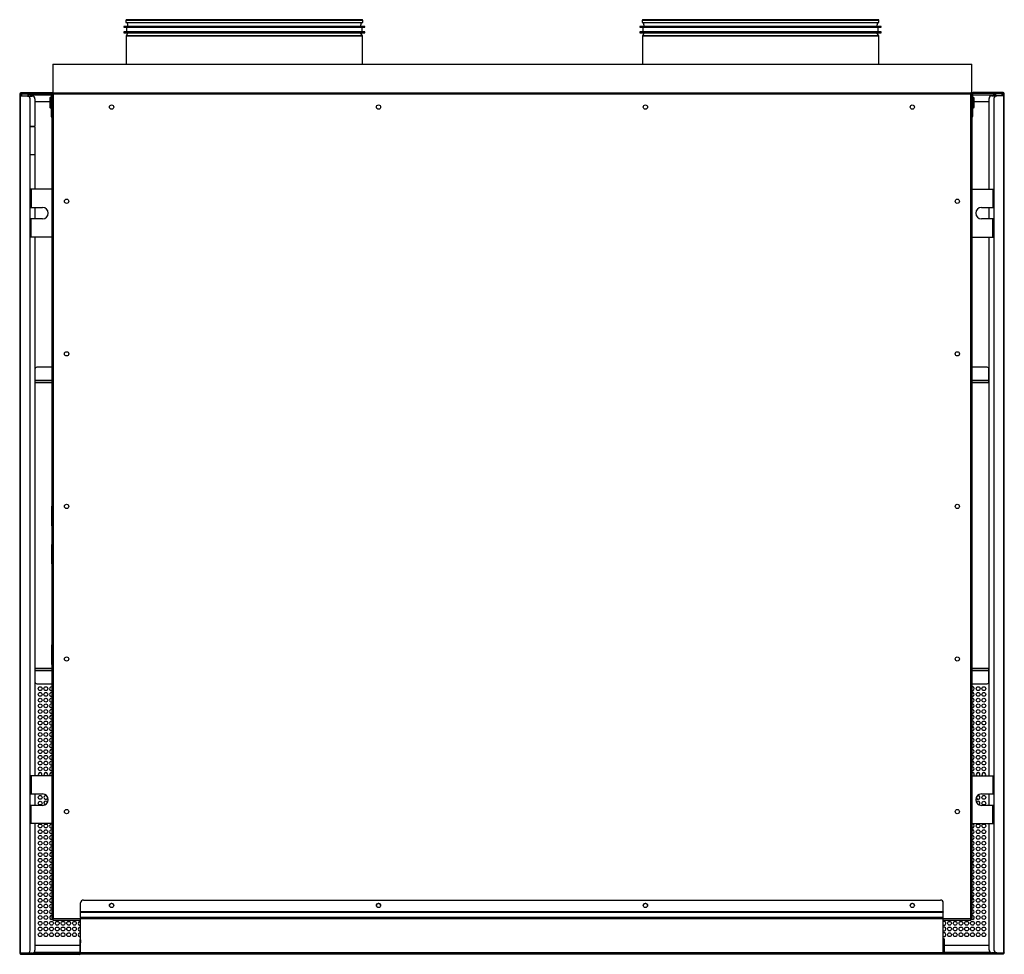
# Model space of a CAD drawing. Header units: millimetres. Extents: x 318 to 5748, y 324 to 4005.
# Tile 2 of 17: x 1731 to 2764, y 324 to 1304. Entities that reach past the tile are written whole.
import ezdxf

# ---------------------------------------------------------------- set-up
doc = ezdxf.new("R2010")
doc.units = ezdxf.units.MM
doc.header["$LTSCALE"] = 5

msp = doc.modelspace()

# ---------------------------------------------------------------- linework, layer by layer
at = {"color": 7, "linetype": 'Continuous', "lineweight": 25}
for p, q in [((1842.9, 1302.7), (1842.9, 1300.6)), ((2091.3, 1300.6), (2091.3, 1302.7)), ((2384.5, 1302.7), (2384.5, 1300.6)), ((2632.9, 1300.6), (2632.9, 1302.7)), ((1840.6, 1296.6), (1840.6, 1295.6)), ((1967.1, 1296.6), (1840.6, 1296.6)), ((1840.6, 1295.6), (1967.1, 1295.6)), ((1842.9, 1300.6), (1967.1, 1300.6)), ((1843.6, 1295.6), (1843.6, 1290.9)), ((1844.1, 1300.4), (1845.1, 1296.6)), ((1967.1, 1300.6), (2091.3, 1300.6)), ((2093.6, 1296.6), (1967.1, 1296.6)), ((1967.1, 1295.6), (2093.6, 1295.6)), ((2089.1, 1296.6), (2090.1, 1300.4)), ((2090.6, 1290.9), (2090.6, 1295.6)), ((2093.6, 1295.6), (2093.6, 1296.6)), ((2382.2, 1296.6), (2382.2, 1295.6)), ((2508.7, 1296.6), (2382.2, 1296.6)), ((2382.2, 1295.6), (2508.7, 1295.6)), ((2384.5, 1300.6), (2508.7, 1300.6)), ((2385.2, 1295.6), (2385.2, 1290.9)), ((2385.7, 1300.4), (2386.7, 1296.6)), ((2508.7, 1300.6), (2632.9, 1300.6)), ((2635.2, 1296.6), (2508.7, 1296.6)), ((2508.7, 1295.6), (2635.2, 1295.6)), ((2630.7, 1296.6), (2631.7, 1300.4)), ((2632.2, 1290.9), (2632.2, 1295.6)), ((2635.2, 1295.6), (2635.2, 1296.6)), ((1840.6, 1290.9), (1840.6, 1289.9)), ((1967.1, 1290.9), (1840.6, 1290.9)), ((1840.6, 1289.9), (1967.1, 1289.9)), ((1843.1, 1286.2), (1843.1, 1257)), ((1845.1, 1289.9), (1843.2, 1286.7)), ((2093.6, 1290.9), (1967.1, 1290.9)), ((1967.1, 1289.9), (2093.6, 1289.9)), ((2091, 1286.7), (2089.1, 1289.9)), ((2091.1, 1257), (2091.1, 1286.2)), ((2093.6, 1289.9), (2093.6, 1290.9)), ((2382.2, 1290.9), (2382.2, 1289.9)), ((2508.7, 1290.9), (2382.2, 1290.9)), ((2382.2, 1289.9), (2508.7, 1289.9)), ((2384.7, 1286.2), (2384.7, 1257)), ((2386.7, 1289.9), (2384.8, 1286.7)), ((2635.2, 1290.9), (2508.7, 1290.9)), ((2508.7, 1289.9), (2635.2, 1289.9)), ((2632.6, 1286.7), (2630.7, 1289.9)), ((2632.7, 1257), (2632.7, 1286.2)), ((2635.2, 1289.9), (2635.2, 1290.9)), ((1766.2, 1257), (1766.2, 1227)), ((1766.2, 1257), (2730.2, 1257)), ((2730.2, 1227), (2730.2, 1257)), ((1731.5, 1225.8), (1731.5, 1225.8)), ((1731.5, 1225.5), (1731.5, 1223.5)), ((1731.5, 1223.5), (1731.5, 324.8)), ((1732.5, 1223.5), (1731.5, 1223.5)), ((1732.3, 1223.5), (1732.3, 1225.5)), ((1732.4, 1225.8), (1733.5, 1225.8)), ((1732.5, 1226.8), (1732.5, 1226.8)), ((1732.5, 1225.9), (1732.5, 1225.8)), ((1742.5, 1225.8), (1732.5, 1225.8)), ((1732.5, 324.8), (1732.5, 1223.5)), ((1739.5, 1223.5), (1732.5, 1223.5)), ((1764.2, 1226.8), (1732.8, 1226.8)), ((1732.8, 1226), (1764.2, 1226)), ((1733.5, 1225.8), (1740.5, 1225.8)), ((1739.5, 1223.5), (1744.5, 1223.5)), ((1740.5, 1223.5), (1740.5, 1225.8)), ((1742.5, 1226), (1742.5, 1224.8)), ((1742.5, 1224.8), (1742.5, 1223.5)), ((1742.5, 327.8), (1742.5, 1220.5)), ((1747.5, 1220.5), (1747.5, 1191.8)), ((1763.6, 1222.1), (1763.1, 1221.6)), ((1763.1, 1221.6), (1763.1, 1211.6)), ((1764.4, 1222.1), (1763.6, 1222.1)), ((1763.6, 1222.1), (1763.6, 1216.6)), ((1766.4, 1226.8), (1764.2, 1226.8)), ((1764.4, 1225.8), (1764.4, 1201.8)), ((1765.2, 1201.8), (1765.2, 1225.8)), ((1765.6, 1225.7), (1765.2, 1225.7)), ((1765.6, 1219.9), (1765.2, 1221)), ((1765.6, 1226.2), (1765.6, 360.2)), ((1766.4, 1226.2), (1765.6, 1226.2)), ((1765.9, 1226.5), (1765.9, 1226.2)), ((1766.4, 1226.5), (1765.9, 1226.5)), ((1766.2, 1227), (2730.2, 1227)), ((1766.4, 1226.2), (1766.4, 1227)), ((1766.4, 1226.2), (1766.9, 1225.7)), ((1766.9, 1225.7), (1766.4, 1226.2)), ((1766.4, 1226.2), (1766.4, 1226.2)), ((1766.4, 1226.2), (1766.4, 1226.2)), ((1766.9, 1225.7), (2728.9, 1225.7)), ((1766.9, 360.7), (1766.9, 1225.7)), ((2729.4, 1226.2), (2728.9, 1225.7)), ((2728.9, 1225.7), (2729.4, 1226.2)), ((2728.9, 1225.7), (2728.9, 360.7)), ((2729.4, 1226.2), (2729.4, 1227)), ((2730.9, 1226.8), (2729.4, 1226.8)), ((2729.9, 1226.5), (2729.4, 1226.5)), ((2729.4, 1226.2), (2730.2, 1226.2)), ((2729.4, 1226.2), (2729.4, 1226.2)), ((2729.4, 1226.2), (2729.4, 1226.2)), ((2729.9, 1226.2), (2729.9, 1226.5)), ((2730.2, 360.2), (2730.2, 1226.2)), ((2730.7, 1225.7), (2730.2, 1225.7)), ((2730.7, 1221.2), (2730.2, 1219.9)), ((2730.7, 1226.2), (2730.7, 1202.2)), ((2731.5, 1202.2), (2731.5, 1226.2)), ((2732.2, 1222.1), (2731.5, 1222.1)), ((2763.1, 1227.2), (2731.7, 1227.2)), ((2731.7, 1226.4), (2763.1, 1226.4)), ((2732.7, 1221.6), (2732.2, 1222.1)), ((2732.2, 1216.6), (2732.2, 1222.1)), ((2732.7, 1211.6), (2732.7, 1221.6)), ((2748.4, 1125.7), (2748.4, 1220.9)), ((2751.4, 1223.9), (2756.4, 1223.9)), ((2753.3, 1224.8), (2753.3, 1226.4)), ((2763.3, 1225.8), (2753.3, 1225.8)), ((2753.3, 1223.9), (2753.3, 1224.8)), ((2753.4, 1220.9), (2753.4, 328.2)), ((2755.3, 1225.8), (2755.3, 1223.9)), ((2762.3, 1225.8), (2755.3, 1225.8)), ((2763.4, 1223.9), (2756.4, 1223.9)), ((2763.6, 1225.8), (2762.3, 1225.8)), ((2763.3, 1225.8), (2763.3, 1226.4)), ((2763.4, 1223.9), (2763.4, 325.2)), ((2764.4, 1223.9), (2763.4, 1223.9)), ((2763.6, 1223.9), (2763.6, 1225.9)), ((2764.4, 1223.9), (2764.4, 1225.9)), ((2764.4, 325.2), (2764.4, 1223.9)), ((1747.5, 1217.8), (1763.1, 1217.8)), ((1763.1, 1211.6), (1763.6, 1211.1)), ((1763.6, 1216.6), (1763.6, 1211.1)), ((1763.6, 1211.1), (1764.4, 1211.1)), ((1765.2, 1212.2), (1765.6, 1213.4)), ((2730.2, 1213.4), (2730.7, 1212)), ((2731.5, 1211.1), (2732.2, 1211.1)), ((2732.2, 1211.1), (2732.2, 1216.6)), ((2732.2, 1211.1), (2732.7, 1211.6)), ((2732.7, 1217.8), (2748.4, 1217.8)), ((1764.4, 1201.8), (1765.2, 1201.8)), ((1765.1, 1201.8), (1765.1, 1125.7)), ((2730.7, 1125.7), (2730.7, 1202.2)), ((2730.7, 1202.2), (2731.5, 1202.2)), ((1742.5, 1191.8), (1747.5, 1191.8)), ((1747.5, 1191.3), (1742.5, 1191.3)), ((1747.5, 1191.3), (1747.5, 1162.3)), ((1742.5, 1162.3), (1747.5, 1162.3)), ((1747.5, 1161.8), (1742.5, 1161.8)), ((1747.5, 1161.8), (1747.5, 1125.7)), ((1743.4, 1125.7), (1742.5, 1125.7)), ((1743.4, 1125.7), (1743.4, 1106.7)), ((1765.4, 1125.7), (1743.4, 1125.7)), ((1765.4, 1075.7), (1765.4, 1125.7)), ((1765.4, 1125.7), (1765.6, 1125.7)), ((2730.2, 1125.7), (2730.4, 1125.7)), ((2730.4, 1125.7), (2730.4, 1075.7)), ((2730.4, 1125.7), (2752.4, 1125.7)), ((2752.4, 1125.7), (2752.4, 1106.7)), ((2752.4, 1125.7), (2753.4, 1125.7)), ((1742.5, 1106.7), (1743.4, 1106.7)), ((1743.4, 1106.7), (1755.4, 1106.7)), ((1747.5, 1106.7), (1747.5, 1094.7)), ((2740.4, 1106.7), (2752.4, 1106.7)), ((2748.4, 1094.7), (2748.4, 1106.7)), ((2752.4, 1106.7), (2753.4, 1106.7)), ((1743.4, 1094.7), (1742.5, 1094.7)), ((1743.4, 1075.7), (1743.4, 1094.7)), ((1755.4, 1094.7), (1743.4, 1094.7)), ((2752.4, 1094.7), (2740.4, 1094.7)), ((2752.4, 1075.7), (2752.4, 1094.7)), ((2753.4, 1094.7), (2752.4, 1094.7)), ((1743.4, 1075.7), (1742.5, 1075.7)), ((1765.4, 1075.7), (1743.4, 1075.7)), ((1747.5, 1075.7), (1747.5, 510.7)), ((1765.1, 1075.7), (1765.1, 793.4)), ((1765.6, 1075.7), (1765.4, 1075.7)), ((2730.4, 1075.7), (2730.2, 1075.7)), ((2730.4, 1075.7), (2752.4, 1075.7)), ((2730.7, 510.7), (2730.7, 1075.7)), ((2748.4, 510.7), (2748.4, 1075.7)), ((2752.4, 1075.7), (2753.4, 1075.7)), ((1747.5, 937.2), (1747.5, 925.2)), ((1765.1, 939.2), (1749.5, 939.2)), ((2746.3, 939.2), (2730.7, 939.2)), ((2748.3, 925.2), (2748.3, 937.2)), ((1747.5, 925.8), (1747.5, 925.8)), ((1747.5, 925.2), (1747.5, 923.2)), ((1747.5, 924.8), (1747.5, 924.8)), ((1747.5, 924.2), (1747.5, 924.2)), ((1765.1, 923.2), (1747.5, 923.2)), ((1747.5, 923.2), (1747.5, 923.2)), ((2748.3, 923.2), (2730.7, 923.2)), ((2748.3, 925.8), (2748.4, 925.8)), ((2748.3, 923.2), (2748.3, 925.2)), ((2748.3, 924.8), (2748.4, 924.8)), ((2748.4, 924.2), (2748.3, 924.2)), ((2748.4, 923.2), (2748.3, 923.2)), ((1765.1, 793.4), (1765.6, 793.4)), ((1765.1, 773), (1765.1, 793.4)), ((1765.6, 773), (1765.1, 773)), ((1765.1, 773), (1765.1, 753.4)), ((1765.1, 753.4), (1765.6, 753.4)), ((1765.1, 733), (1765.1, 753.4)), ((1765.6, 733), (1765.1, 733)), ((1765.1, 733), (1765.1, 656.3)), ((1765.1, 656.3), (1765.1, 647.9)), ((1765.1, 627.6), (1765.1, 647.9)), ((1747.5, 623.2), (1747.5, 621.2)), ((1747.5, 623.2), (1765.1, 623.2)), ((1747.5, 623.2), (1747.5, 623.2)), ((1747.5, 622.2), (1747.5, 622.2)), ((1747.5, 621.6), (1747.5, 621.6)), ((1747.5, 621.2), (1747.5, 609.2)), ((1765.1, 627.6), (1765.1, 619.2)), ((2730.7, 623.2), (2748.3, 623.2)), ((2748.3, 621.2), (2748.3, 623.2)), ((2748.3, 623.2), (2748.4, 623.2)), ((2748.3, 622.2), (2748.4, 622.2)), ((2748.4, 621.6), (2748.3, 621.6)), ((2748.3, 609.2), (2748.3, 621.2)), ((1765.1, 619.2), (1765.1, 510.7)), ((1749.5, 607.2), (1765.1, 607.2)), ((1764.9, 604.1), (1765.1, 604.1)), ((2730.7, 607.2), (2746.3, 607.2)), ((1764.9, 598.1), (1765.1, 598.1)), ((1764.9, 592.1), (1765.1, 592.1)), ((1764.9, 586.1), (1765.1, 586.1)), ((1764.9, 580.1), (1765.1, 580.1)), ((1764.9, 574.1), (1765.1, 574.1)), ((1764.9, 568.1), (1765.1, 568.1)), ((1764.9, 562.1), (1765.1, 562.1)), ((1764.9, 556.1), (1765.1, 556.1)), ((1764.9, 550.1), (1765.1, 550.1)), ((1764.9, 544.1), (1765.1, 544.1)), ((1764.9, 538.1), (1765.1, 538.1)), ((1764.9, 532.1), (1765.1, 532.1)), ((1764.9, 526.1), (1765.1, 526.1)), ((1764.9, 520.1), (1765.1, 520.1)), ((1743.4, 510.7), (1742.5, 510.7)), ((1743.4, 510.7), (1743.4, 491.7)), ((1765.4, 510.7), (1743.4, 510.7)), ((1764.9, 514.1), (1765.1, 514.1)), ((1765.4, 460.7), (1765.4, 510.7)), ((1765.4, 510.7), (1765.6, 510.7)), ((2730.2, 510.7), (2730.4, 510.7)), ((2730.4, 510.7), (2730.4, 460.7)), ((2730.4, 510.7), (2752.4, 510.7)), ((2752.4, 510.7), (2752.4, 491.7)), ((2752.4, 510.7), (2753.4, 510.7)), ((1742.5, 491.7), (1743.4, 491.7)), ((1743.4, 491.7), (1755.4, 491.7)), ((1747.5, 491.7), (1747.5, 479.7)), ((1758.9, 490.1), (1759.7, 489.9)), ((2740.4, 491.7), (2752.4, 491.7)), ((2748.4, 479.7), (2748.4, 491.7)), ((2752.4, 491.7), (2753.4, 491.7)), ((1743.4, 479.7), (1742.5, 479.7)), ((1743.4, 460.7), (1743.4, 479.7)), ((1755.4, 479.7), (1743.4, 479.7)), ((2752.4, 479.7), (2740.4, 479.7)), ((2752.4, 460.7), (2752.4, 479.7)), ((2753.4, 479.7), (2752.4, 479.7)), ((1743.4, 460.7), (1742.5, 460.7)), ((1765.4, 460.7), (1743.4, 460.7)), ((1747.5, 460.7), (1747.5, 327.8)), ((1764.9, 460.1), (1765.1, 460.1)), ((1765.1, 460.7), (1765.1, 360.7)), ((1765.6, 460.7), (1765.4, 460.7)), ((2730.4, 460.7), (2730.2, 460.7)), ((2730.4, 460.7), (2752.4, 460.7)), ((2730.7, 360.7), (2730.7, 460.7)), ((2748.4, 328.2), (2748.4, 460.7)), ((2752.4, 460.7), (2753.4, 460.7)), ((1764.9, 454.1), (1765.1, 454.1)), ((1764.9, 448.1), (1765.1, 448.1)), ((1764.9, 442.1), (1765.1, 442.1)), ((1764.9, 436.1), (1765.1, 436.1)), ((1764.9, 430.1), (1765.1, 430.1)), ((1764.9, 424.1), (1765.1, 424.1)), ((1764.9, 418.1), (1765.1, 418.1)), ((1764.9, 412.1), (1765.1, 412.1)), ((1764.9, 406.1), (1765.1, 406.1)), ((1764.9, 400.1), (1765.1, 400.1)), ((1764.9, 394.1), (1765.1, 394.1)), ((1764.9, 388.1), (1765.1, 388.1)), ((1764.9, 382.1), (1765.1, 382.1)), ((1764.9, 376.1), (1765.1, 376.1)), ((1795.4, 368.1), (1795.4, 377.4)), ((1798.4, 380.4), (2697.4, 380.4)), ((2700.4, 368.1), (2700.4, 377.4)), ((1764.9, 370.1), (1765.1, 370.1)), ((1764.9, 364.1), (1765.1, 364.1)), ((2700.4, 368.1), (1795.4, 368.1)), ((1795.4, 367.8), (1795.4, 368.1)), ((1795.4, 367.8), (2700.4, 367.8)), ((1795.4, 362), (1795.4, 367.8)), ((2700.4, 362), (1795.4, 362)), ((1795.4, 362), (1795.4, 361.1)), ((2700.4, 368.1), (2700.4, 367.8)), ((2700.4, 362), (2700.4, 367.8)), ((2700.4, 361.1), (2700.4, 362)), ((1765.1, 360.7), (1765.6, 360.7)), ((1766.4, 360.2), (1765.6, 360.2)), ((1765.9, 360.2), (1765.9, 359.9)), ((1765.9, 359.9), (1766.4, 359.9)), ((1766.9, 360.7), (1766.4, 360.2)), ((1766.4, 360.2), (1766.9, 360.7)), ((1766.4, 360.2), (1766.4, 359.4)), ((1766.4, 360.2), (1766.4, 360.2)), ((1766.4, 360.2), (1766.4, 360.2)), ((1766.4, 359.4), (1795.4, 359.4)), ((1794.9, 358.1), (1795.4, 358)), ((1794.9, 352.1), (1795.4, 352)), ((1795.4, 325.1), (1795.4, 361.1)), ((1795.4, 361.1), (2700.4, 361.1)), ((2700.4, 325.1), (2700.4, 361.1)), ((2700.4, 359.4), (2729.4, 359.4)), ((2728.9, 360.7), (2729.4, 360.2)), ((2729.4, 360.2), (2728.9, 360.7)), ((2729.4, 360.2), (2730.2, 360.2)), ((2729.4, 360.2), (2729.4, 359.4)), ((2729.4, 360.2), (2729.4, 360.2)), ((2729.4, 360.2), (2729.4, 360.2)), ((2729.4, 359.9), (2729.9, 359.9)), ((2729.9, 359.9), (2729.9, 360.2)), ((2730.2, 360.7), (2730.7, 360.7)), ((1794.9, 346.1), (1795.4, 346)), ((1794.4, 332.6), (1747.5, 332.6)), ((1795.2, 338.5), (1794.4, 338.5)), ((1794.4, 338.5), (1794.4, 335.5)), ((1794.4, 335.5), (1795.2, 335.5)), ((1794.4, 335.5), (1794.4, 324.5)), ((1795.2, 338.5), (1795.2, 335.5)), ((1795.2, 324.5), (1795.2, 335.5)), ((1795.4, 332.6), (1795.2, 332.6)), ((1795.4, 339.5), (1795.4, 339.5)), ((1795.4, 338.7), (1795.4, 338.7)), ((2700.4, 339.9), (2700.5, 339.9)), ((2700.4, 339.1), (2700.5, 339.1)), ((2700.7, 332.6), (2700.4, 332.6)), ((2701.5, 338.9), (2700.7, 338.9)), ((2700.7, 335.9), (2700.7, 338.9)), ((2700.7, 335.9), (2700.7, 324.9)), ((2700.7, 335.9), (2701.5, 335.9)), ((2701.5, 335.9), (2701.5, 338.9)), ((2701.5, 324.9), (2701.5, 335.9)), ((2748.4, 332.6), (2701.5, 332.6)), ((1731.5, 324.6), (1731.5, 324.8)), ((1731.5, 324.8), (1732.5, 324.8)), ((1731.5, 324.6), (1731.5, 324.6)), ((1732.4, 324.6), (1733.3, 324.6)), ((1742.3, 324.6), (1732.4, 324.6)), ((1732.5, 324.8), (1739.5, 324.8)), ((1794.2, 324.3), (1732.8, 324.3)), ((1794.2, 323.5), (1732.8, 323.5)), ((1733.3, 324.6), (1742.3, 324.6)), ((1744.5, 324.8), (1739.5, 324.8)), ((1742.3, 324.6), (1742.3, 324.8)), ((1742.3, 324.8), (1742.3, 324.3)), ((2753.6, 323.8), (1794.8, 323.8)), ((2700.4, 325.1), (1795.4, 325.1)), ((1795.4, 325.1), (1795.4, 323.9)), ((1795.4, 323.9), (2700.4, 323.9)), ((1796.4, 323.9), (2699.4, 323.9)), ((1796.4, 323.9), (1796.4, 323.9)), ((2699.4, 323.9), (2699.4, 323.9)), ((2700.4, 323.9), (2700.4, 325.1)), ((2763.1, 324.7), (2701.7, 324.7)), ((2701.7, 323.9), (2763.1, 323.9)), ((2756.4, 325.2), (2751.4, 325.2)), ((2753.6, 325.2), (2753.6, 324.7)), ((2753.6, 324.7), (2753.6, 325.2)), ((2753.6, 323.8), (2753.6, 323.9)), ((2763.6, 323.8), (2753.6, 323.8)), ((2756.4, 325.2), (2763.4, 325.2)), ((2763.4, 325.2), (2764.4, 325.2)), ((2763.6, 323.8), (2763.6, 324)), ((2764.4, 324.6), (2764.2, 324.6)), ((2764.4, 325.2), (2764.4, 324.6))]:
    msp.add_line(p, q, dxfattribs=at)
at = {"color": 8, "linetype": 'Continuous', "lineweight": 25}
for p, q in [((1967.1, 1302.7), (1842.9, 1302.7)), ((2091.3, 1302.7), (1967.1, 1302.7)), ((2508.7, 1302.7), (2384.5, 1302.7)), ((2632.9, 1302.7), (2508.7, 1302.7)), ((1967.1, 1300.4), (1844.1, 1300.4)), ((2090.1, 1300.4), (1967.1, 1300.4)), ((2508.7, 1300.4), (2385.7, 1300.4)), ((2631.7, 1300.4), (2508.7, 1300.4)), ((1967.1, 1286.2), (1843.1, 1286.2)), ((1967.1, 1286.7), (1843.2, 1286.7)), ((2091, 1286.7), (1967.1, 1286.7)), ((2091.1, 1286.2), (1967.1, 1286.2)), ((2508.7, 1286.2), (2384.7, 1286.2)), ((2508.7, 1286.7), (2384.8, 1286.7)), ((2632.6, 1286.7), (2508.7, 1286.7)), ((2632.7, 1286.2), (2508.7, 1286.2)), ((1733.5, 1225.8), (1733.5, 1223.5)), ((1740.5, 1225.3), (1742.5, 1225.3)), ((1742.5, 1224.8), (1764.4, 1224.8)), ((2731.5, 1224.8), (2753.3, 1224.8)), ((2753.3, 1225.3), (2755.3, 1225.3)), ((2762.3, 1223.9), (2762.3, 1225.8)), ((1747.5, 926.3), (1747.5, 926.3)), ((1765.1, 925.2), (1747.5, 925.2)), ((1765.1, 922.7), (1747.5, 922.7)), ((2748.3, 925.2), (2730.7, 925.2)), ((2748.4, 922.7), (2730.7, 922.7)), ((2748.4, 926.3), (2748.3, 926.3)), ((1765.6, 656.3), (1765.1, 656.3)), ((1765.1, 647.9), (1765.6, 647.9)), ((1747.5, 623.7), (1765.1, 623.7)), ((1747.5, 621.2), (1765.1, 621.2)), ((1747.5, 620.6), (1747.5, 620.6)), ((1765.6, 627.6), (1765.1, 627.6)), ((2730.7, 623.7), (2748.4, 623.7)), ((2730.7, 621.2), (2748.3, 621.2)), ((2748.3, 620.6), (2748.4, 620.6)), ((1765.6, 619.2), (1765.1, 619.2)), ((1795.4, 360.7), (1766.9, 360.7)), ((2728.9, 360.7), (2700.4, 360.7)), ((1733.3, 324.6), (1733.3, 324.8)), ((1794.4, 325.6), (1746.4, 325.6)), ((1795.4, 325.6), (1795.2, 325.6)), ((2700.7, 325.6), (2700.4, 325.6)), ((2750, 325.6), (2701.5, 325.6)), ((2762.6, 325.2), (2762.6, 324.7))]:
    msp.add_line(p, q, dxfattribs=at)
at = {"color": 7, "linetype": 'Continuous', "lineweight": 25, "flags": 128}
msp.add_lwpolyline([(2736, 489.9), (2736.2, 489.9), (2736.9, 490.1)], dxfattribs=at)
at = {"color": 7, "linetype": 'Continuous', "lineweight": 25}
for centre, radius in [((1827.9, 1212), 2.25), ((2107.9, 1212), 2.25), ((2387.9, 1212), 2.25), ((2667.9, 1212), 2.25), ((1780.7, 1113.2), 2.25), ((2715.1, 1113.2), 2.25), ((1780.7, 953.2), 2.25), ((2715.1, 953.2), 2.25), ((1780.7, 793.2), 2.25), ((2715.1, 793.2), 2.25), ((1780.7, 633.2), 2.25), ((2715.1, 633.2), 2.25), ((1752.9, 602.1), 2), ((1758.9, 602.1), 2), ((2736.9, 602.1), 2), ((2742.9, 602.1), 2), ((1752.9, 596.1), 2), ((1752.9, 590.1), 2), ((1758.9, 596.1), 2), ((1758.9, 590.1), 2), ((2736.9, 596.1), 2), ((2736.9, 590.1), 2), ((2742.9, 596.1), 2), ((2742.9, 590.1), 2), ((1752.9, 584.1), 2), ((1752.9, 578.1), 2), ((1758.9, 584.1), 2), ((1758.9, 578.1), 2), ((2736.9, 584.1), 2), ((2736.9, 578.1), 2), ((2742.9, 584.1), 2), ((2742.9, 578.1), 2), ((1752.9, 572.1), 2), ((1758.9, 572.1), 2), ((2736.9, 572.1), 2), ((2742.9, 572.1), 2), ((1752.9, 566.1), 2), ((1752.9, 560.1), 2), ((1758.9, 566.1), 2), ((1758.9, 560.1), 2), ((2736.9, 566.1), 2), ((2736.9, 560.1), 2), ((2742.9, 566.1), 2), ((2742.9, 560.1), 2), ((1752.9, 554.1), 2), ((1752.9, 548.1), 2), ((1758.9, 554.1), 2), ((1758.9, 548.1), 2), ((2736.9, 554.1), 2), ((2736.9, 548.1), 2), ((2742.9, 554.1), 2), ((2742.9, 548.1), 2), ((1752.9, 542.1), 2), ((1752.9, 536.1), 2), ((1758.9, 542.1), 2), ((1758.9, 536.1), 2), ((2736.9, 542.1), 2), ((2736.9, 536.1), 2), ((2742.9, 542.1), 2), ((2742.9, 536.1), 2), ((1752.9, 530.1), 2), ((1758.9, 530.1), 2), ((2736.9, 530.1), 2), ((2742.9, 530.1), 2), ((1752.9, 524.1), 2), ((1752.9, 518.1), 2), ((1758.9, 524.1), 2), ((1758.9, 518.1), 2), ((2736.9, 524.1), 2), ((2736.9, 518.1), 2), ((2742.9, 524.1), 2), ((2742.9, 518.1), 2), ((1752.9, 488.1), 2), ((2742.9, 488.1), 2), ((1752.9, 482.1), 2), ((1780.7, 473.2), 2.25), ((2715.1, 473.2), 2.25), ((2742.9, 482.1), 2), ((1752.9, 458.1), 2), ((1758.9, 458.1), 2), ((2736.9, 458.1), 2), ((2742.9, 458.1), 2), ((1752.9, 452.1), 2), ((1752.9, 446.1), 2), ((1758.9, 452.1), 2), ((1758.9, 446.1), 2), ((2736.9, 452.1), 2), ((2736.9, 446.1), 2), ((2742.9, 452.1), 2), ((2742.9, 446.1), 2), ((1752.9, 440.1), 2), ((1752.9, 434.1), 2), ((1758.9, 440.1), 2), ((1758.9, 434.1), 2), ((2736.9, 440.1), 2), ((2736.9, 434.1), 2), ((2742.9, 440.1), 2), ((2742.9, 434.1), 2), ((1752.9, 428.1), 2), ((1752.9, 422.1), 2), ((1758.9, 428.1), 2), ((1758.9, 422.1), 2), ((2736.9, 428.1), 2), ((2736.9, 422.1), 2), ((2742.9, 428.1), 2), ((2742.9, 422.1), 2), ((1752.9, 416.1), 2), ((1758.9, 416.1), 2), ((2736.9, 416.1), 2), ((2742.9, 416.1), 2), ((1752.9, 410.1), 2), ((1752.9, 404.1), 2), ((1758.9, 410.1), 2), ((1758.9, 404.1), 2), ((2736.9, 410.1), 2), ((2736.9, 404.1), 2), ((2742.9, 410.1), 2), ((2742.9, 404.1), 2), ((1752.9, 398.1), 2), ((1752.9, 392.1), 2), ((1758.9, 398.1), 2), ((1758.9, 392.1), 2), ((2736.9, 398.1), 2), ((2736.9, 392.1), 2), ((2742.9, 398.1), 2), ((2742.9, 392.1), 2), ((1752.9, 386.1), 2), ((1758.9, 386.1), 2), ((2736.9, 386.1), 2), ((2742.9, 386.1), 2), ((1752.9, 380.1), 2), ((1752.9, 374.1), 2), ((1758.9, 380.1), 2), ((1758.9, 374.1), 2), ((1827.9, 374.8), 2.25), ((2107.9, 374.8), 2.25), ((2387.9, 374.8), 2.25), ((2667.9, 374.8), 2.25), ((2736.9, 380.1), 2), ((2736.9, 374.1), 2), ((2742.9, 380.1), 2), ((2742.9, 374.1), 2), ((1752.9, 368.1), 2), ((1752.9, 362.1), 2), ((1758.9, 368.1), 2), ((1758.9, 362.1), 2), ((2736.9, 368.1), 2), ((2736.9, 362.1), 2), ((2742.9, 368.1), 2), ((2742.9, 362.1), 2), ((1752.9, 356.1), 2), ((1752.9, 350.1), 2), ((1758.9, 356.1), 2), ((1758.9, 350.1), 2), ((1764.9, 356.1), 2), ((1764.9, 350.1), 2), ((1770.9, 356.1), 2), ((1770.9, 350.1), 2), ((1776.9, 356.1), 2), ((1776.9, 350.1), 2), ((1782.9, 356.1), 2), ((1782.9, 350.1), 2), ((1788.9, 356.1), 2), ((1788.9, 350.1), 2), ((2706.9, 356.1), 2), ((2706.9, 350.1), 2), ((2712.9, 356.1), 2), ((2712.9, 350.1), 2), ((2718.9, 356.1), 2), ((2718.9, 350.1), 2), ((2724.9, 356.1), 2), ((2724.9, 350.1), 2), ((2730.9, 356.1), 2), ((2730.9, 350.1), 2), ((2736.9, 356.1), 2), ((2736.9, 350.1), 2), ((2742.9, 356.1), 2), ((2742.9, 350.1), 2), ((1752.9, 344.1), 2), ((1758.9, 344.1), 2), ((1764.9, 344.1), 2), ((1770.9, 344.1), 2), ((1776.9, 344.1), 2), ((1782.9, 344.1), 2), ((1788.9, 344.1), 2), ((2706.9, 344.1), 2), ((2712.9, 344.1), 2), ((2718.9, 344.1), 2), ((2724.9, 344.1), 2), ((2730.9, 344.1), 2), ((2736.9, 344.1), 2), ((2742.9, 344.1), 2)]:
    msp.add_circle(centre, radius, dxfattribs=at)
for centre, radius, start, end in [((1843.8, 1302.7), 0.9, 90, 180), ((2090.4, 1302.7), 0.9, 0, 90), ((2385.4, 1302.7), 0.9, 90, 180), ((2632, 1302.7), 0.9, 0, 90), ((1845, 1300.6), 0.9, 180, 194.4775), ((2089.2, 1300.6), 0.9, 345.5225, 0), ((2386.6, 1300.6), 0.9, 180, 194.4775), ((2630.8, 1300.6), 0.9, 345.5225, 0), ((1844.1, 1286.2), 1, 150, 180), ((2090.1, 1286.2), 1, 0, 30), ((2385.7, 1286.2), 1, 150, 180), ((2631.7, 1286.2), 1, 0, 30), ((1732.8, 1225.5), 1.3, 90, 180), ((1732.8, 1225.5), 0.5, 90, 180), ((1739.5, 1220.5), 3, 0, 90), ((1744.5, 1220.5), 3, 0, 90), ((1764.2, 1225.8), 1, 0, 90), ((1764.2, 1225.8), 0.2, 0, 90), ((2731.7, 1226.2), 1, 90, 180), ((2731.7, 1226.2), 0.2, 90, 180), ((2751.4, 1220.9), 3, 90, 180), ((2756.4, 1220.9), 3, 90, 180), ((2763.1, 1225.9), 1.3, 0, 90), ((2763.1, 1225.9), 0.5, 0, 90), ((1755.4, 1100.7), 6, 270, 90), ((2740.4, 1100.7), 6, 90, 270), ((1749.5, 937.2), 2, 90, 180), ((2746.3, 937.2), 2, 0, 90), ((1749.5, 609.2), 2, 180, 270), ((1764.9, 602.1), 2, 90, 274.4449), ((2730.9, 602.1), 2, 262.9636, 97.0364), ((2746.3, 609.2), 2, 270, 0), ((1764.9, 596.1), 2, 90, 274.4449), ((1764.9, 590.1), 2, 90, 274.4449), ((2730.9, 596.1), 2, 262.9636, 97.0364), ((2730.9, 590.1), 2, 262.9636, 97.0364), ((1764.9, 584.1), 2, 90, 274.4449), ((1764.9, 578.1), 2, 90, 274.4449), ((2730.9, 584.1), 2, 262.9636, 97.0364), ((2730.9, 578.1), 2, 262.9636, 97.0364), ((1764.9, 572.1), 2, 90, 274.4449), ((2730.9, 572.1), 2, 262.9636, 97.0364), ((1764.9, 566.1), 2, 90, 274.4449), ((1764.9, 560.1), 2, 90, 274.4449), ((2730.9, 566.1), 2, 262.9636, 97.0364), ((2730.9, 560.1), 2, 262.9636, 97.0364), ((1764.9, 554.1), 2, 90, 274.4449), ((1764.9, 548.1), 2, 90, 274.4449), ((2730.9, 554.1), 2, 262.9636, 97.0364), ((2730.9, 548.1), 2, 262.9636, 97.0364), ((1764.9, 542.1), 2, 90, 274.4449), ((1764.9, 536.1), 2, 90, 274.4449), ((2730.9, 542.1), 2, 262.9636, 97.0364), ((2730.9, 536.1), 2, 262.9636, 97.0364), ((1764.9, 530.1), 2, 90, 274.4449), ((2730.9, 530.1), 2, 262.9636, 97.0364), ((1764.9, 524.1), 2, 90, 274.4449), ((1764.9, 518.1), 2, 90, 274.4449), ((2730.9, 524.1), 2, 262.9636, 97.0364), ((2730.9, 518.1), 2, 262.9636, 97.0364), ((1752.9, 512.1), 2, 90, 221.8744), ((1752.9, 512.1), 2, 318.1256, 90), ((1758.9, 512.1), 2, 90, 221.8744), ((1758.9, 512.1), 2, 318.1256, 90), ((1764.9, 512.1), 2, 90, 221.8744), ((2730.9, 512.1), 2, 318.1256, 97.0364), ((2736.9, 512.1), 2, 90, 221.8744), ((2736.9, 512.1), 2, 318.1256, 90), ((2742.9, 512.1), 2, 90, 221.8744), ((2742.9, 512.1), 2, 318.1256, 90), ((1755.4, 485.7), 6, 270, 90), ((1758.9, 488.1), 2, 90, 358.7968), ((2740.4, 485.7), 6, 90, 270), ((2736.9, 488.1), 2, 174.792, 90), ((1758.9, 482.1), 2, 90, 241.157), ((1758.9, 482.1), 2, 26.936, 90), ((2736.9, 482.1), 2, 90, 155.9045), ((2736.9, 482.1), 2, 297.4743, 90), ((1764.9, 458.1), 2, 90, 274.4449), ((2730.9, 458.1), 2, 262.9636, 97.0364), ((1764.9, 452.1), 2, 90, 274.4449), ((1764.9, 446.1), 2, 90, 274.4449), ((2730.9, 452.1), 2, 262.9636, 97.0364), ((2730.9, 446.1), 2, 262.9636, 97.0364), ((1764.9, 440.1), 2, 90, 274.4449), ((1764.9, 434.1), 2, 90, 274.4449), ((2730.9, 440.1), 2, 262.9636, 97.0364), ((2730.9, 434.1), 2, 262.9636, 97.0364), ((1764.9, 428.1), 2, 90, 274.4449), ((1764.9, 422.1), 2, 90, 274.4449), ((2730.9, 428.1), 2, 262.9636, 97.0364), ((2730.9, 422.1), 2, 262.9636, 97.0364), ((1764.9, 416.1), 2, 90, 274.4449), ((2730.9, 416.1), 2, 262.9636, 97.0364), ((1764.9, 410.1), 2, 90, 274.4449), ((1764.9, 404.1), 2, 90, 274.4449), ((2730.9, 410.1), 2, 262.9636, 97.0364), ((2730.9, 404.1), 2, 262.9636, 97.0364), ((1764.9, 398.1), 2, 90, 274.4449), ((1764.9, 392.1), 2, 90, 274.4449), ((2730.9, 398.1), 2, 262.9636, 97.0364), ((2730.9, 392.1), 2, 262.9636, 97.0364), ((1764.9, 386.1), 2, 90, 274.4449), ((2730.9, 386.1), 2, 262.9636, 97.0364), ((1764.9, 380.1), 2, 90, 274.4449), ((1764.9, 374.1), 2, 90, 274.4449), ((1798.4, 377.4), 3, 90, 180), ((1827.9, 374.4), 2.25, 4.7163, 175.2837), ((2107.9, 374.4), 2.25, 4.7163, 175.2837), ((2387.9, 374.4), 2.25, 4.7163, 175.2837), ((2667.9, 374.4), 2.25, 4.7163, 175.2837), ((2697.4, 377.4), 3, 0, 90), ((2730.9, 380.1), 2, 262.9636, 97.0364), ((2730.9, 374.1), 2, 262.9636, 97.0364), ((1764.9, 368.1), 2, 90, 274.4449), ((1764.9, 362.1), 2, 90, 293.6396), ((2730.9, 362.1), 2, 246.3604, 97.0364), ((2730.9, 368.1), 2, 262.9636, 97.0364), ((1794.9, 356.1), 2, 90, 283.1499), ((1794.9, 350.1), 2, 90, 283.1499), ((2700.9, 356.1), 2, 254.1869, 105.8131), ((2700.9, 350.1), 2, 254.1869, 105.8131), ((1794.9, 344.1), 2, 90, 283.1499), ((2700.9, 344.1), 2, 254.1869, 105.8131), ((1795.4, 338.5), 1, 90, 180), ((1795.4, 338.5), 0.2, 90, 180), ((2700.5, 338.9), 1, 0, 90), ((2700.5, 338.9), 0.2, 0, 90), ((1732.8, 324.8), 1.3, 180, 270), ((1732.8, 324.8), 0.5, 180, 270), ((1739.5, 327.8), 3, 270, 0), ((1744.5, 327.8), 3, 270, 0), ((1794.2, 324.5), 1, 270, 0), ((1794.2, 324.5), 0.2, 270, 0), ((2701.7, 324.9), 1, 180, 270), ((2701.7, 324.9), 0.2, 180, 270), ((2751.4, 328.2), 3, 180, 270), ((2756.4, 328.2), 3, 180, 270), ((2763.1, 325.2), 1.3, 270, 0), ((2763.1, 325.2), 0.5, 270, 0)]:
    msp.add_arc(centre, radius, start, end, dxfattribs=at)
for points, knots in [([(1967.1, 1303.6), (1963.4, 1303.6), (1955.9, 1303.6), (1944.5, 1303.6), (1933, 1303.6), (1922.9, 1303.6), (1914.1, 1303.6), (1906.7, 1303.6), (1898.3, 1303.6), (1889.2, 1303.6), (1880.8, 1303.6), (1874, 1303.6), (1868.7, 1303.6), (1863.8, 1303.6), (1859.5, 1303.6), (1855.7, 1303.6), (1851.9, 1303.6), (1848.4, 1303.6), (1845.7, 1303.6), (1844.1, 1303.6), (1843.9, 1303.6), (1843.8, 1303.6)], [0, 0, 0, 0, 0.057279, 0.116486, 0.177452, 0.239965, 0.282509, 0.325403, 0.368621, 0.434127, 0.499984, 0.543893, 0.5877, 0.631379, 0.674595, 0.717488, 0.760035, 0.822548, 0.883514, 0.942721, 1, 1, 1, 1]), ([(2090.4, 1303.6), (2090.3, 1303.6), (2090.1, 1303.6), (2088.5, 1303.6), (2085.8, 1303.6), (2082.3, 1303.6), (2078.5, 1303.6), (2074.7, 1303.6), (2069.6, 1303.6), (2063, 1303.6), (2055.4, 1303.6), (2048.1, 1303.6), (2041.5, 1303.6), (2034.6, 1303.6), (2027.5, 1303.6), (2020.1, 1303.6), (2011.3, 1303.6), (2001.2, 1303.6), (1989.7, 1303.6), (1978.3, 1303.6), (1970.8, 1303.6), (1967.1, 1303.6)], [0, 0, 0, 0, 0.0572788, 0.1164858, 0.1774517, 0.2399651, 0.2825092, 0.3254027, 0.3686212, 0.4341274, 0.4999838, 0.5438934, 0.5877004, 0.6313788, 0.6745949, 0.7174884, 0.7600349, 0.8225483, 0.8835142, 0.9427212, 1, 1, 1, 1]), ([(2508.7, 1303.6), (2505, 1303.6), (2497.5, 1303.6), (2486.1, 1303.6), (2474.6, 1303.6), (2464.5, 1303.6), (2455.7, 1303.6), (2448.3, 1303.6), (2439.9, 1303.6), (2430.8, 1303.6), (2422.4, 1303.6), (2415.6, 1303.6), (2410.3, 1303.6), (2405.4, 1303.6), (2401.1, 1303.6), (2397.3, 1303.6), (2393.5, 1303.6), (2390, 1303.6), (2387.3, 1303.6), (2385.7, 1303.6), (2385.5, 1303.6), (2385.4, 1303.6)], [0, 0, 0, 0, 0.057279, 0.116486, 0.177452, 0.239965, 0.282509, 0.325403, 0.368621, 0.434127, 0.499984, 0.543893, 0.5877, 0.631379, 0.674595, 0.717488, 0.760035, 0.822548, 0.883514, 0.942721, 1, 1, 1, 1]), ([(2632, 1303.6), (2631.9, 1303.6), (2631.7, 1303.6), (2630.1, 1303.6), (2627.4, 1303.6), (2623.9, 1303.6), (2620.1, 1303.6), (2616.3, 1303.6), (2611.2, 1303.6), (2604.6, 1303.6), (2597, 1303.6), (2589.7, 1303.6), (2583.1, 1303.6), (2576.2, 1303.6), (2569.1, 1303.6), (2561.7, 1303.6), (2552.9, 1303.6), (2542.8, 1303.6), (2531.3, 1303.6), (2519.9, 1303.6), (2512.4, 1303.6), (2508.7, 1303.6)], [0, 0, 0, 0, 0.0572788, 0.1164858, 0.1774517, 0.2399651, 0.2825092, 0.3254027, 0.3686212, 0.4341274, 0.4999838, 0.5438934, 0.5877004, 0.6313788, 0.6745949, 0.7174884, 0.7600349, 0.8225483, 0.8835142, 0.9427212, 1, 1, 1, 1])]:
    msp.add_open_spline(points, degree=3, knots=knots, dxfattribs=at)

doc.saveas('drawing.dxf')
